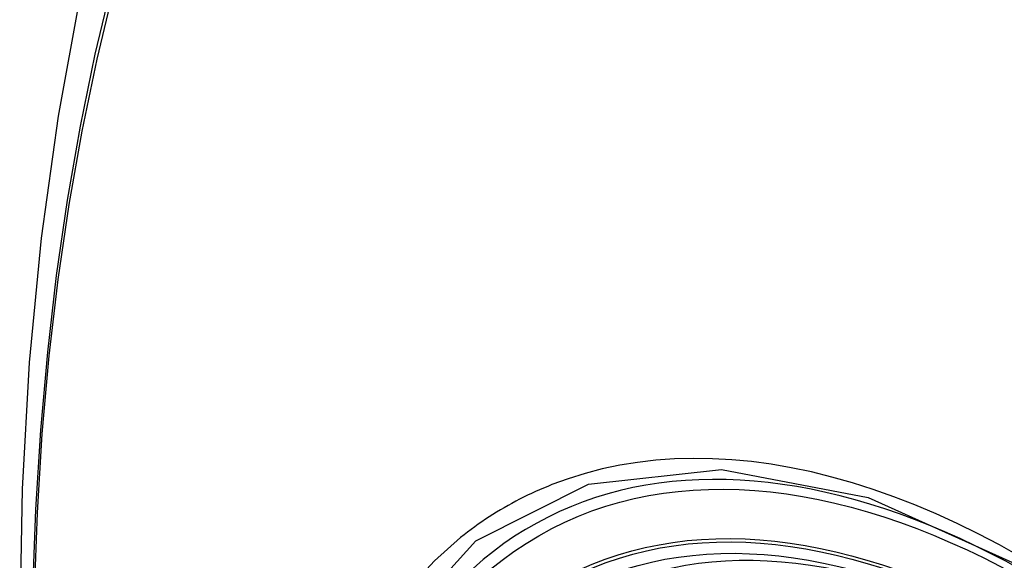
# Model space of a CAD drawing. Header units: inches. Extents: x 532.5 to 626.4, y 205.4 to 289.5.
# Tile 86 of 92: x 581.618 to 581.959, y 259.643 to 259.83. Entities that reach past the tile are written whole.
import ezdxf

# ---------------------------------------------------------------- set-up
doc = ezdxf.new("R2010")
doc.units = ezdxf.units.IN
doc.header["$MEASUREMENT"] = 0
doc.layers.add('Visible Edges(ANSI)', color=7, linetype='Continuous', lineweight=25)
doc.layers.add('Visible Tangent Edges(ANSI)', color=7, linetype='Continuous', lineweight=25)

msp = doc.modelspace()

# ---------------------------------------------------------------- linework, layer by layer
at = {"layer": 'Visible Edges(ANSI)', "flags": 128}
msp.add_lwpolyline([(581.67222, 259.95508), (581.65939, 259.91697), (581.64833, 259.87774), (581.63904, 259.83745), (581.63149, 259.79618), (581.62565, 259.75399), (581.6215, 259.71094), (581.61903, 259.6671), (581.61821, 259.62253), (581.61902, 259.57728), (581.62145, 259.53143), (581.62547, 259.48503), (581.63106, 259.43816), (581.63821, 259.39087), (581.64689, 259.34323), (581.65708, 259.29532), (581.66876, 259.2472)], dxfattribs=at)
at = {"layer": 'Visible Edges(ANSI)'}
for centre, major_axis, start_param, end_param in [((582.07357, 258.85176), (-0.64835, 1.12588), 5.16346, 5.835982), ((581.96882, 259.35471), (0.15718, -0.27294), 2.362013, 7.062765)]:
    msp.add_ellipse(centre, major_axis=major_axis, ratio=0.578093, start_param=start_param, end_param=end_param, dxfattribs=at)
msp.add_ellipse((581.96534, 259.35271), major_axis=(-0.15963, 0.2772), ratio=0.578093, dxfattribs=at)
at = {"layer": 'Visible Tangent Edges(ANSI)', "flags": 128}
for points in [[(581.65003, 259.84207), (581.64422, 259.81767), (581.63908, 259.79269), (581.63463, 259.76715), (581.63085, 259.74109), (581.62777, 259.71454), (581.62537, 259.68753), (581.62367, 259.6601), (581.62266, 259.63228), (581.62233, 259.60407), (581.62269, 259.57549), (581.62373, 259.54652), (581.62546, 259.51719), (581.62788, 259.48754), (581.63097, 259.45761), (581.63473, 259.42741), (581.63918, 259.39697), (581.64429, 259.36629), (581.65008, 259.33541), (581.65652, 259.30435), (581.66363, 259.27313), (581.67138, 259.24178)], [(581.67216, 259.24154), (581.66439, 259.27282), (581.65728, 259.30397), (581.65081, 259.33497), (581.64501, 259.36579), (581.63988, 259.39641), (581.63542, 259.4268), (581.63164, 259.45693), (581.62853, 259.48682), (581.62611, 259.51641), (581.62437, 259.54568), (581.62332, 259.57458), (581.62296, 259.6031), (581.62329, 259.63123), (581.62431, 259.65897), (581.62602, 259.68631), (581.62843, 259.71323), (581.63152, 259.73968), (581.63531, 259.76563), (581.63979, 259.79105), (581.64494, 259.81591), (581.65076, 259.84018)], [(581.96422, 259.64377), (581.95691, 259.64785), (581.94959, 259.65169), (581.94228, 259.65527), (581.93497, 259.65861), (581.92769, 259.66168), (581.92043, 259.6645), (581.91322, 259.66705), (581.90605, 259.66934), (581.89894, 259.67135), (581.89189, 259.67309), (581.88492, 259.67455), (581.878, 259.67574), (581.87114, 259.67666), (581.86436, 259.67731), (581.85766, 259.67768), (581.85104, 259.67777), (581.84452, 259.67759), (581.83811, 259.67714), (581.83181, 259.67641), (581.82563, 259.6754), (581.81957, 259.67413), (581.81364, 259.67259), (581.80783, 259.67077), (581.80216, 259.6687)], [(581.75615, 259.31452), (581.73193, 259.38367), (581.71841, 259.45138), (581.7162, 259.5146), (581.72541, 259.5702), (581.74567, 259.61583), (581.77592, 259.64921), (581.81488, 259.66883), (581.86086, 259.67395), (581.91156, 259.66429), (581.96472, 259.64031)], [(581.80216, 259.6687), (581.80074, 259.66812), (581.79933, 259.66754), (581.79792, 259.66693), (581.79653, 259.66631), (581.79514, 259.66567), (581.79376, 259.66502), (581.7924, 259.66434), (581.79104, 259.66365), (581.78969, 259.66295), (581.78835, 259.66223), (581.78702, 259.66149), (581.7857, 259.66073), (581.78439, 259.65996), (581.78309, 259.65918), (581.7818, 259.65837), (581.78052, 259.65755), (581.77925, 259.65671), (581.77799, 259.65586), (581.77674, 259.65499), (581.77549, 259.65411), (581.77426, 259.6532), (581.77304, 259.65229), (581.77183, 259.65135), (581.77064, 259.6504)], [(581.77064, 259.6504), (581.76161, 259.64239), (581.75325, 259.63339), (581.74559, 259.62344), (581.73865, 259.61256), (581.73247, 259.60079), (581.72706, 259.58816), (581.72245, 259.57473), (581.71867, 259.56055), (581.71572, 259.54569), (581.71361, 259.53017), (581.71234, 259.51403), (581.71191, 259.49733), (581.71234, 259.48009), (581.71363, 259.46243), (581.71576, 259.44441), (581.71873, 259.42608), (581.72251, 259.40752), (581.72711, 259.38878), (581.7325, 259.3699), (581.73868, 259.35097), (581.74562, 259.33204), (581.75328, 259.31323)]]:
    msp.add_lwpolyline(points, dxfattribs=at)
at = {"layer": 'Visible Tangent Edges(ANSI)'}
for centre, major_axis, start_param, end_param in [((581.96783, 259.35414), (-0.17285, 0.30015), 5.049711, 10.658253), ((581.96778, 259.35411), (-0.1503, 0.261), 5.670484, 8.47055)]:
    msp.add_ellipse(centre, major_axis=major_axis, ratio=0.578093, start_param=start_param, end_param=end_param, dxfattribs=at)
for centre, major_axis in [((581.96842, 259.35448), (0.17078, -0.29656)), ((581.96545, 259.35277), (-0.16238, 0.28198)), ((581.96534, 259.35271), (0.16178, -0.28094))]:
    msp.add_ellipse(centre, major_axis=major_axis, ratio=0.578093, dxfattribs=at)

doc.saveas('drawing.dxf')
